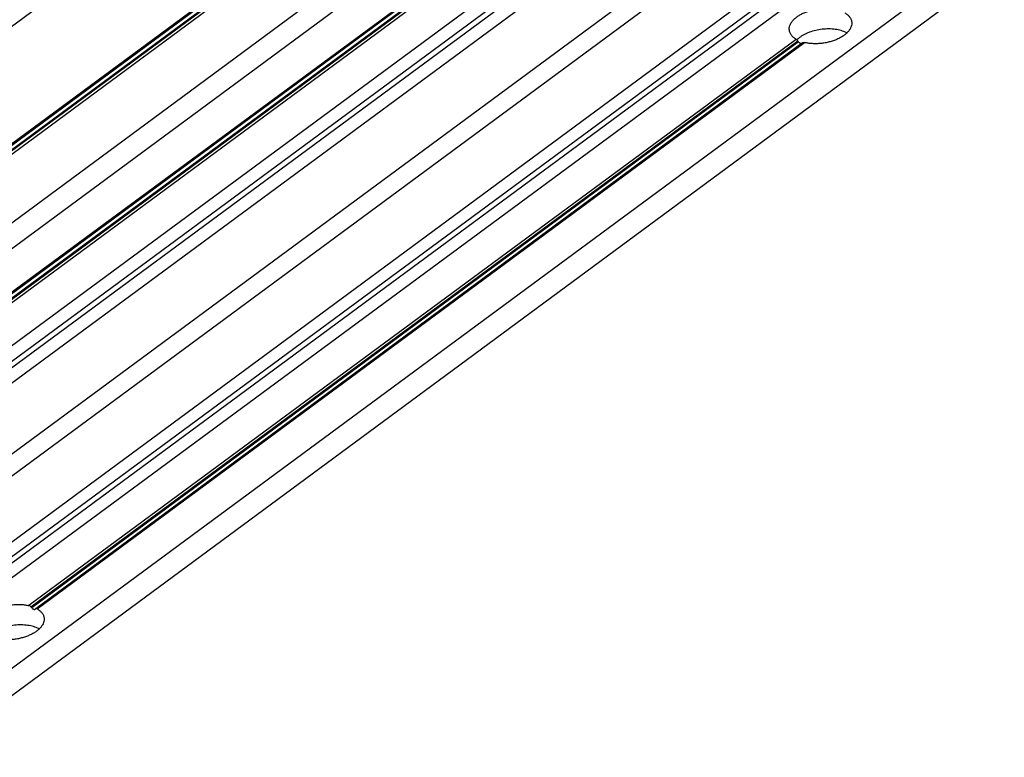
# Model space of a CAD drawing. Header units: inches. Extents: x 0 to 17, y 0 to 11.
# Tile 19 of 40: x 10.5 to 11.7, y 2.2 to 3.1. Entities that reach past the tile are written whole.
import ezdxf

# ---------------------------------------------------------------- set-up
doc = ezdxf.new("R2010")
doc.units = ezdxf.units.IN
doc.header["$LTSCALE"] = 0.935
doc.header["$MEASUREMENT"] = 0
doc.layers.get('0').update_dxf_attribs({"linetype": 'CONTINUOUS'})

msp = doc.modelspace()

# ---------------------------------------------------------------- linework, layer by layer
at = {"color": 7, "linetype": 'Continuous'}
for p, q in [((11.42572, 3.57463), (10.14139, 2.62628)), ((10.14159, 2.62486), (11.42517, 3.57267)), ((10.14222, 2.6202), (11.42517, 3.56753)), ((11.42602, 3.56643), (10.14244, 2.61863)), ((10.14287, 2.61544), (11.4272, 3.56379)), ((10.301, 2.884), (11.22255, 3.56448)), ((10.15354, 2.54158), (11.43396, 3.48706)), ((10.1734, 2.5254), (11.45382, 3.47087)), ((10.19273, 2.40563), (11.47316, 3.3511)), ((11.47635, 3.34529), (10.19592, 2.39981)), ((10.20086, 2.38556), (11.48129, 3.33103)), ((11.26489, 3.27908), (10.382, 2.62716)), ((10.38277, 2.62616), (11.26499, 3.2776)), ((11.265, 3.27754), (10.3828, 2.62612)), ((10.38515, 2.62278), (11.26542, 3.27279)), ((11.26574, 3.27129), (10.38583, 2.62156)), ((10.38721, 2.61907), (11.26637, 3.26825)), ((11.49178, 3.25412), (10.21135, 2.30865)), ((11.30468, 3.24461), (10.38476, 2.56533)), ((10.22411, 2.29213), (11.50453, 3.23761)), ((11.57437, 3.21048), (10.29394, 2.26501)), ((10.30625, 2.25692), (11.58667, 3.2024)), ((11.59144, 3.1979), (10.31101, 2.25243)), ((10.32332, 2.24434), (11.60375, 3.18982)), ((11.69956, 3.15261), (10.41913, 2.20713)), ((10.42957, 2.18304), (11.70999, 3.12852)), ((11.52263, 3.04501), (11.51911, 3.04662)), ((11.46258, 3.03731), (10.55016, 2.36358)), ((10.55264, 2.362), (11.46455, 3.03536)), ((11.46534, 3.03421), (10.55354, 2.36094)), ((11.47021, 3.03316), (10.5583, 2.3598)), ((10.56, 2.35975), (11.47242, 3.03349)), ((11.46825, 3.03222), (11.4675, 3.0324)), ((11.47021, 3.03316), (11.47081, 3.03348)), ((10.56231, 2.33591), (10.55879, 2.33752))]:
    msp.add_line(p, q, dxfattribs=at)
for centre, radius, start, end in [((11.48281, 3.01686), 0.02782, 133.65921, 134.48173), ((10.55899, 2.35898), 0.00107, 115.44997, 130.36335)]:
    msp.add_arc(centre, radius, start, end, dxfattribs=at)
for centre, major_axis, ratio, start_param, end_param in [((11.49201, 3.04901), (-0.03275, 0.04151), 0.5717335, 1.4516456, 1.4780637), ((10.53169, 2.33991), (-0.03275, 0.04151), 0.5717335, -1.5145266, -1.4881085), ((10.53169, 2.33991), (0.03408, 0.02688), 0.0309481, -0.7259083, -0.6994902)]:
    msp.add_ellipse(centre, major_axis=major_axis, ratio=ratio, start_param=start_param, end_param=end_param, dxfattribs=at)
for points, knots in [([(11.45439, 3.04804), (11.45427, 3.04897), (11.45425, 3.05091), (11.45494, 3.05383), (11.45631, 3.05671), (11.45834, 3.0595), (11.46096, 3.06216), (11.46415, 3.06466), (11.46783, 3.06693), (11.47194, 3.06895), (11.47641, 3.07068), (11.48116, 3.07209), (11.4861, 3.07315), (11.49113, 3.07384), (11.49617, 3.07415), (11.50113, 3.07407), (11.5059, 3.07361), (11.50899, 3.07304), (11.51048, 3.07268)], [0, 0, 0, 0, 0.0412574, 0.0842022, 0.130226, 0.1802499, 0.2347519, 0.2937872, 0.3571233, 0.4242576, 0.4945325, 0.5671382, 0.6411892, 0.7157208, 0.789772, 0.8624464, 0.932849, 1, 1, 1, 1]), ([(11.52033, 3.06886), (11.52145, 3.06819), (11.52351, 3.06675), (11.52604, 3.06415), (11.52751, 3.06171), (11.52823, 3.05968), (11.52844, 3.05865), (11.52851, 3.05813)], [0, 0, 0, 0, 0.2815235, 0.5381807, 0.7744758, 0.8879616, 1, 1, 1, 1]), ([(11.52851, 3.05813), (11.52864, 3.0572), (11.52865, 3.05526), (11.52797, 3.05234), (11.52659, 3.04946), (11.52457, 3.04667), (11.52194, 3.04401), (11.51876, 3.04151), (11.51508, 3.03924), (11.51096, 3.03722), (11.50649, 3.03549), (11.50174, 3.03408), (11.49681, 3.03302), (11.49177, 3.03233), (11.48673, 3.03202), (11.48178, 3.0321), (11.477, 3.03256), (11.47391, 3.03313), (11.47242, 3.03349)], [0, 0, 0, 0, 0.0412574, 0.0842022, 0.130226, 0.1802499, 0.2347519, 0.2937872, 0.3571233, 0.4242576, 0.4945325, 0.5671382, 0.6411892, 0.7157208, 0.789772, 0.8624464, 0.932849, 1, 1, 1, 1]), ([(11.46258, 3.03731), (11.46145, 3.03798), (11.45939, 3.03942), (11.45686, 3.04202), (11.45539, 3.04446), (11.45468, 3.04649), (11.45446, 3.04752), (11.45439, 3.04804)], [0, 0, 0, 0, 0.2815235, 0.5381807, 0.7744758, 0.8879616, 1, 1, 1, 1]), ([(11.51911, 3.04662), (11.51808, 3.04702), (11.51594, 3.04774), (11.51135, 3.04888), (11.50515, 3.0497), (11.49742, 3.04973), (11.48956, 3.04884), (11.48194, 3.04706), (11.47488, 3.04446), (11.4696, 3.04165), (11.46596, 3.03908), (11.46435, 3.0377), (11.4636, 3.03699)], [0, 0, 0, 0, 0.0562034, 0.1154349, 0.2411726, 0.3737799, 0.5093672, 0.6436246, 0.7723966, 0.8920435, 0.9476052, 1, 1, 1, 1]), ([(11.46258, 3.03731), (11.46275, 3.03721), (11.4631, 3.03696), (11.4638, 3.03634), (11.46427, 3.03577), (11.46455, 3.03536)], [0, 0, 0, 0, 0.2178238, 0.4618015, 1, 1, 1, 1]), ([(11.4675, 3.0324), (11.46708, 3.03256), (11.46626, 3.03309), (11.46563, 3.03381), (11.46534, 3.03421)], [0, 0, 0, 0, 0.4722969, 1, 1, 1, 1]), ([(11.47081, 3.03348), (11.47093, 3.03352), (11.47146, 3.03364), (11.47202, 3.03358), (11.47242, 3.03349)], [0, 0, 0, 0, 0.228582, 1, 1, 1, 1]), ([(10.49407, 2.33893), (10.49395, 2.33986), (10.49393, 2.34181), (10.49462, 2.34472), (10.49599, 2.3476), (10.49802, 2.35039), (10.50064, 2.35306), (10.50383, 2.35555), (10.50751, 2.35783), (10.51162, 2.35985), (10.51609, 2.36158), (10.52084, 2.36298), (10.52578, 2.36404), (10.53081, 2.36473), (10.53585, 2.36504), (10.54081, 2.36497), (10.54558, 2.3645), (10.54867, 2.36393), (10.55016, 2.36358)], [0, 0, 0, 0, 0.0412574, 0.0842022, 0.130226, 0.1802499, 0.2347519, 0.2937872, 0.3571233, 0.4242576, 0.4945325, 0.5671382, 0.6411892, 0.7157208, 0.789772, 0.8624464, 0.932849, 1, 1, 1, 1]), ([(10.55264, 2.362), (10.55247, 2.36219), (10.55177, 2.36289), (10.55087, 2.36341), (10.55016, 2.36358)], [0, 0, 0, 0, 0.2623398, 1, 1, 1, 1]), ([(10.55354, 2.36094), (10.55387, 2.36055), (10.55457, 2.35988), (10.55541, 2.35939), (10.55583, 2.35922)], [0, 0, 0, 0, 0.5267019, 1, 1, 1, 1]), ([(10.55583, 2.35922), (10.55601, 2.35915), (10.55637, 2.35904), (10.55689, 2.35899), (10.55735, 2.35907), (10.55762, 2.35922), (10.55772, 2.35931)], [0, 0, 0, 0, 0.2957684, 0.5560957, 0.7863564, 1, 1, 1, 1]), ([(10.56, 2.35975), (10.55988, 2.35983), (10.55962, 2.35995), (10.55923, 2.36006), (10.55886, 2.36006), (10.55863, 2.36), (10.55853, 2.35995)], [0, 0, 0, 0, 0.2876763, 0.5460395, 0.7801002, 1, 1, 1, 1]), ([(10.56, 2.35975), (10.56113, 2.35909), (10.56319, 2.35764), (10.56572, 2.35504), (10.56719, 2.3526), (10.56791, 2.35057), (10.56812, 2.34954), (10.56819, 2.34902)], [0, 0, 0, 0, 0.2815235, 0.5381807, 0.7744758, 0.8879616, 1, 1, 1, 1]), ([(10.56819, 2.34902), (10.56832, 2.34809), (10.56833, 2.34615), (10.56765, 2.34324), (10.56627, 2.34036), (10.56425, 2.33756), (10.56162, 2.3349), (10.55844, 2.33241), (10.55476, 2.33013), (10.55064, 2.32811), (10.54617, 2.32638), (10.54142, 2.32497), (10.53649, 2.32391), (10.53145, 2.32322), (10.52641, 2.32291), (10.52146, 2.32299), (10.51668, 2.32345), (10.51359, 2.32403), (10.5121, 2.32438)], [0, 0, 0, 0, 0.0412574, 0.0842022, 0.130226, 0.1802499, 0.2347519, 0.2937872, 0.3571233, 0.4242576, 0.4945325, 0.5671382, 0.6411892, 0.7157208, 0.789772, 0.8624464, 0.932849, 1, 1, 1, 1]), ([(10.55879, 2.33752), (10.55776, 2.33792), (10.55562, 2.33864), (10.55103, 2.33978), (10.54483, 2.3406), (10.5371, 2.34063), (10.52924, 2.33974), (10.52162, 2.33795), (10.51456, 2.33536), (10.50928, 2.33255), (10.50564, 2.32997), (10.50402, 2.32859), (10.50328, 2.32788)], [0, 0, 0, 0, 0.0562034, 0.1154349, 0.2411726, 0.3737799, 0.5093672, 0.6436246, 0.7723966, 0.8920435, 0.9476052, 1, 1, 1, 1])]:
    msp.add_open_spline(points, degree=3, knots=knots, dxfattribs=at)

doc.saveas('drawing.dxf')
